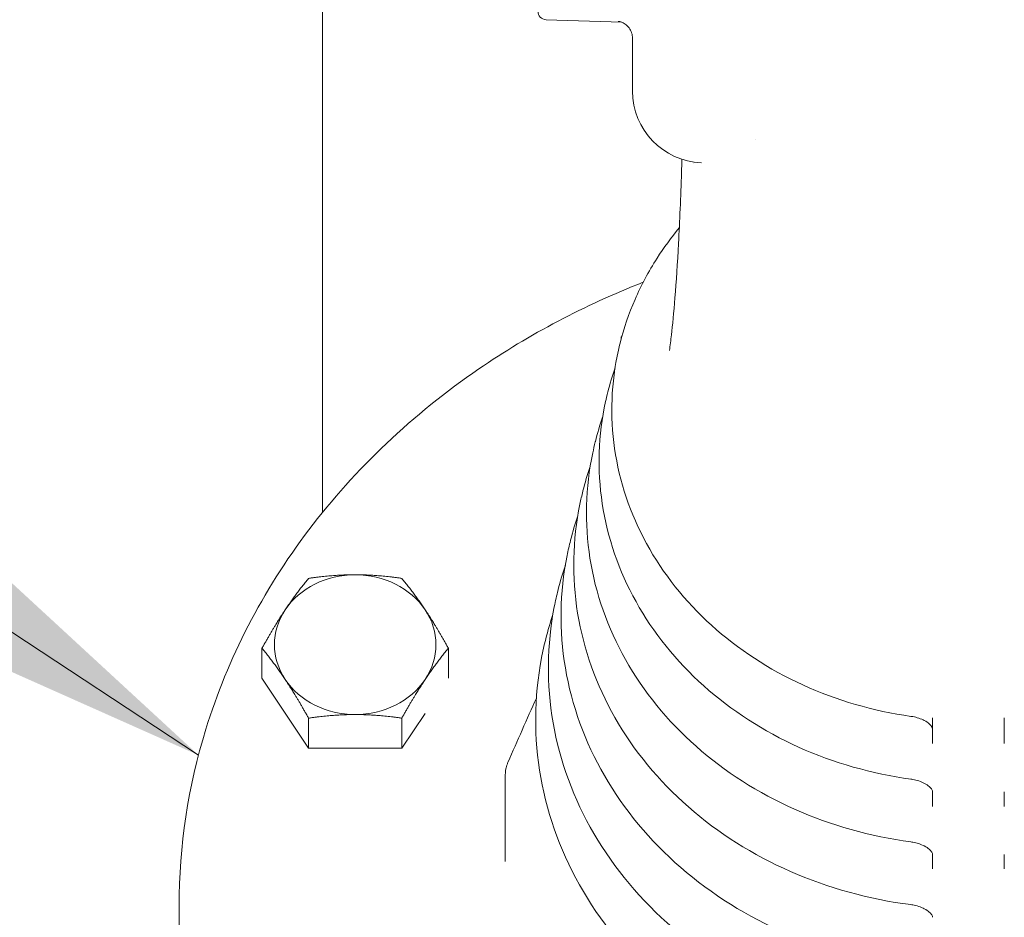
# Model space of a CAD drawing. Header units: inches. Extents: x 1 to 669, y 0 to 417.
# Tile 195 of 256: x 290.81 to 294.24, y 239.58 to 242.71. Entities that reach past the tile are written whole.
import ezdxf

# ---------------------------------------------------------------- set-up
doc = ezdxf.new("R2010")
doc.units = ezdxf.units.IN
doc.header["$LTSCALE"] = 12
doc.header["$MEASUREMENT"] = 0
doc.layers.add('D', color=2, linetype='CONTINUOUS')
doc.layers.add('X', color=1, linetype='CONTINUOUS')
doc.styles.get("Standard").update_dxf_attribs({"font": 'SIMPLEX.SHX', "width": 0.875})
doc.dimstyles.get("Standard").update_dxf_attribs({"dimscale": 28, "dimtxt": 0.125, "dimasz": 0.125, "dimexe": 0.04375, "dimexo": 0.0625, "dimgap": 0.04375, "dimtad": 0, "dimtih": 1, "dimtoh": 1, "dimdec": 4, "dimzin": 12, "dimdsep": 46, "dimlunit": 5, "dimtxsty": 'Standard', "dimcen": 0, "dimclrd": 256, "dimclre": 256, "dimclrt": 256, "dimadec": 1, "dimazin": 3, "dimtfac": 0.875, "dimtdec": 4, "dimtofl": 0, "dimtmove": 0, "dimatfit": 2, "dimfxl": 0, "dimtolj": 1, "dimtzin": 12, "dimlwd": 13, "dimlwe": 13, "dimarcsym": 0})

msp = doc.modelspace()

# ---------------------------------------------------------------- linework, layer by layer
at = {"layer": 'X', "lineweight": 0}
for p, q in [((291.86694, 240.99233), (291.86694, 243.22511)), ((292.90964, 242.69989), (292.64591, 242.7091)), ((292.9468, 242.46011), (292.9468, 242.64448)), ((292.90724, 241.59667), (292.90724, 241.60247)), ((292.9034, 241.5819), (292.90325, 241.5813)), ((292.86034, 241.41057), (292.86002, 241.4093)), ((292.81719, 241.23884), (292.81687, 241.23759)), ((292.77396, 241.06685), (292.77364, 241.06558)), ((292.7308, 240.89512), (292.73049, 240.89387)), ((292.68758, 240.72313), (292.68726, 240.72186)), ((292.64442, 240.55141), (292.6441, 240.55015)), ((291.65572, 240.414), (291.65572, 240.51863)), ((292.30524, 240.41431), (292.30524, 240.51863)), ((291.65572, 240.414), (291.8181, 240.17043)), ((291.8181, 240.17043), (291.8181, 240.27506)), ((292.14286, 240.17043), (292.22369, 240.29168)), ((292.14286, 240.17043), (292.14286, 240.27506)), ((293.99195, 240.23697), (293.99195, 240.18634)), ((294.24195, 240.18634), (294.24195, 240.23697)), ((291.8181, 240.17043), (292.14286, 240.17043)), ((292.50325, 240.07675), (292.50325, 239.77566)), ((293.99195, 239.96758), (293.99195, 240.01787)), ((294.24195, 240.01787), (294.24195, 239.96758)), ((293.99195, 239.74992), (293.99195, 239.79958)), ((294.24195, 239.79958), (294.24195, 239.74992)), ((291.36695, 239.45959), (291.36695, 239.62062))]:
    msp.add_line(p, q, dxfattribs=at)
for centre, radius, end in [((292.64695, 242.73908), 0.03, 268.00002), ((293.1968, 242.46011), 0.25, 267.64047)]:
    msp.add_arc(centre, radius, 180, end, dxfattribs=at)
for centre, major_axis, ratio, start_param, end_param in [((293.34519, 242.42719), (0.0063, 0.64639), 0.0484361, -1.7806098, -1.7806052), ((293.17663, 242.13093), (0.0099, 0.07938), 0.0000168, 0, 0.0000769), ((291.98048, 240.53119), (-0.28125, 0), 0.8660254, -1.5707963, -0.5235988), ((291.98048, 240.53119), (-0.28125, 0), 0.8660254, -2.6179939, -1.5707963), ((291.98048, 240.53119), (-0.28125, 0), 0.8660254, -0.5235988, 0.5235988), ((291.98048, 240.53119), (0.28125, 0), 0.8660254, -0.5235988, 0.5235988), ((291.98048, 240.53119), (0.28125, 0), 0.8660254, -2.6179939, -1.5707963), ((291.98048, 240.53119), (0.28125, 0), 0.8660254, -1.5707963, -0.5235988), ((293.92327, 240.32885), (-0.00676, -0.04752), 0.0000027, 0, 0.0001354), ((293.99354, 227.96033), (0.00017, -117.6112), 0.0000134, -1.6757091, -1.67537), ((294.24037, 227.96028), (0.00017, 117.61168), 0.0000134, -1.4662226, -1.4658836)]:
    msp.add_ellipse(centre, major_axis=major_axis, ratio=ratio, start_param=start_param, end_param=end_param, dxfattribs=at)
at = {"layer": 'X', "lineweight": 0, "extrusion": (1.68774e-15, -9.10208e-17, -1)}
msp.add_ellipse((293.92284, 240.10955), major_axis=(-0.00646, -0.04706), ratio=0.0000013, start_param=0, end_param=0.0000676, dxfattribs=at)
at = {"layer": 'X', "lineweight": 0, "extrusion": (1.7093e-15, -9.0848e-17, -1)}
msp.add_ellipse((293.92253, 239.89144), major_axis=(-0.00632, -0.04758), ratio=0.0000013, start_param=0, end_param=0.0000683, dxfattribs=at)
at = {"layer": 'X', "lineweight": 0, "extrusion": (1.74674e-15, -9.2707e-17, -1)}
msp.add_ellipse((293.92215, 239.67218), major_axis=(-0.00605, -0.04711), ratio=0.0000013, start_param=0, end_param=0.0000697, dxfattribs=at)
at = {"layer": 'X', "lineweight": 0}
for points, knots in [([(292.9468, 242.64448), (292.9468, 242.65096), (292.94573, 242.65751), (292.94162, 242.66968), (292.93857, 242.67545), (292.93095, 242.68558), (292.92626, 242.69007), (292.91882, 242.69526), (292.91635, 242.69672), (292.91197, 242.69892), (292.91004, 242.69976), (292.90704, 242.70089), (292.90588, 242.70128), (292.90325, 242.70209), (292.90192, 242.70243), (292.89991, 242.70289), (292.89919, 242.70302), (292.89789, 242.70326), (292.89751, 242.70331), (292.89725, 242.70335), (292.89721, 242.70335), (292.89721, 242.70335)], [0, 0, 0, 0, 0.01947149, 0.01947149, 0.03864769, 0.03864769, 0.05776152, 0.05776152, 0.06662291, 0.06662291, 0.07357767, 0.07357767, 0.07825255, 0.07825255, 0.08541784, 0.08541784, 0.09243942, 0.09243942, 0.10264174, 0.10264174, 0.10743447, 0.10743447, 0.10743447, 0.10743447]), ([(293.08214, 241.61037), (293.08618, 241.64442), (293.09056, 241.68913), (293.09908, 241.79586), (293.10329, 241.86041), (293.11104, 242.00681), (293.11455, 242.0914), (293.11773, 242.19256), (293.11817, 242.20758), (293.11859, 242.22265)], [0, 0, 0, 0, 0.21737029, 0.21737029, 0.454263, 0.454263, 0.71812903, 0.71812903, 0.76385236, 0.76385236, 0.76385236, 0.76385236]), ([(292.9034, 241.5819), (292.91642, 241.63368), (292.9338, 241.68461), (292.97686, 241.78361), (293.00255, 241.83168), (293.05559, 241.91451), (293.08151, 241.94997), (293.10968, 241.98397)], [0.21430574, 0.21430574, 0.21430574, 0.21430574, 0.3603069, 0.3603069, 0.50630806, 0.50630806, 0.62237464, 0.62237464, 0.62237464, 0.62237464]), ([(292.98396, 241.79438), (292.77994, 241.71437), (292.58721, 241.61263), (292.18121, 241.33421), (291.98027, 241.14401), (291.6578, 240.7184), (291.53619, 240.48313), (291.39845, 240.03634), (291.36695, 239.82849), (291.36695, 239.62062)], [5.1376007, 5.1376007, 5.1376007, 5.1376007, 5.3821258, 5.3821258, 5.7024982, 5.7024982, 6.0222885, 6.0222885, 6.2831853, 6.2831853, 6.2831853, 6.2831853]), ([(293.9165, 240.28134), (293.7853, 240.30001), (293.65753, 240.33717), (293.42193, 240.44481), (293.3141, 240.51523), (293.12964, 240.6822), (293.05291, 240.77861), (292.93862, 240.98736), (292.90081, 241.09954), (292.86776, 241.32813), (292.87226, 241.44444), (292.89932, 241.5652), (292.90123, 241.57326), (292.90325, 241.5813)], [4.8752618, 4.8752618, 4.8752618, 4.8752618, 5.1978745, 5.1978745, 5.5198932, 5.5198932, 5.8404272, 5.8404272, 6.1585927, 6.1585927, 6.4748093, 6.4748093, 6.497491, 6.497491, 6.497491, 6.497491]), ([(293.91638, 240.06249), (293.7804, 240.08117), (293.64786, 240.11899), (293.4032, 240.22924), (293.29109, 240.30159), (293.09898, 240.47349), (293.01888, 240.5729), (292.89912, 240.78844), (292.85921, 240.9044), (292.82344, 241.14094), (292.82734, 241.26141), (292.855, 241.38861), (292.85743, 241.39897), (292.86002, 241.4093)], [4.8696794, 4.8696794, 4.8696794, 4.8696794, 5.1921803, 5.1921803, 5.5141266, 5.5141266, 5.8346724, 5.8346724, 6.1529618, 6.1529618, 6.4693594, 6.4693594, 6.4974914, 6.4974914, 6.4974914, 6.4974914]), ([(293.91621, 239.84386), (293.77546, 239.86255), (293.63816, 239.90105), (293.38446, 240.01393), (293.26806, 240.08823), (293.06832, 240.2651), (292.98487, 240.36753), (292.85967, 240.58987), (292.81767, 240.70962), (292.77923, 240.9541), (292.78252, 241.07873), (292.81078, 241.21236), (292.81371, 241.225), (292.81687, 241.23759)], [4.8645294, 4.8645294, 4.8645294, 4.8645294, 5.1869765, 5.1869765, 5.5088927, 5.5088927, 5.8294568, 5.8294568, 6.1478235, 6.1478235, 6.4643183, 6.4643183, 6.4974914, 6.4974914, 6.4974914, 6.4974914]), ([(293.9161, 239.62507), (293.77058, 239.64376), (293.62852, 239.68294), (293.36578, 239.79841), (293.24511, 239.87464), (293.03772, 240.05643), (292.9509, 240.16186), (292.82023, 240.39097), (292.77614, 240.5145), (292.73498, 240.7669), (292.73767, 240.89569), (292.76649, 241.03577), (292.7699, 241.0507), (292.77364, 241.06558)], [4.8596515, 4.8596515, 4.8596515, 4.8596515, 5.1819985, 5.1819985, 5.5038474, 5.5038474, 5.8244163, 5.8244163, 6.1428871, 6.1428871, 6.4595418, 6.4595418, 6.4974914, 6.4974914, 6.4974914, 6.4974914]), ([(293.91595, 239.40649), (293.76567, 239.42519), (293.61885, 239.46505), (293.34707, 239.58314), (293.22213, 239.66131), (293.00711, 239.84806), (292.91695, 239.95651), (292.78085, 240.19242), (292.73467, 240.31972), (292.69083, 240.58006), (292.69292, 240.71299), (292.72229, 240.8595), (292.72618, 240.87673), (292.73049, 240.89387)], [4.8551299, 4.8551299, 4.8551299, 4.8551299, 5.1774307, 5.1774307, 5.4992528, 5.4992528, 5.8198347, 5.8198347, 6.1383689, 6.1383689, 6.4551065, 6.4551065, 6.4974912, 6.4974912, 6.4974912, 6.4974912]), ([(293.91585, 239.18775), (293.76082, 239.20646), (293.60923, 239.24698), (293.32843, 239.36766), (293.19921, 239.44776), (292.97656, 239.63943), (292.88304, 239.75087), (292.74148, 239.99354), (292.6932, 240.1246), (292.64665, 240.39286), (292.64811, 240.52994), (292.67801, 240.6829), (292.68238, 240.70243), (292.68726, 240.72186)], [4.8508295, 4.8508295, 4.8508295, 4.8508295, 5.1730401, 5.1730401, 5.4947996, 5.4947996, 5.8153815, 5.8153815, 6.1340041, 6.1340041, 6.4508839, 6.4508839, 6.4974913, 6.4974913, 6.4974913, 6.4974913]), ([(293.91572, 238.96922), (293.75593, 238.98793), (293.59959, 239.02913), (293.30976, 239.15243), (293.17627, 239.23447), (292.94601, 239.43109), (292.84914, 239.54554), (292.70214, 239.79499), (292.65179, 239.92984), (292.60255, 240.20601), (292.60342, 240.34723), (292.63383, 240.50662), (292.63865, 240.52845), (292.6441, 240.55015)], [4.8468277, 4.8468277, 4.8468277, 4.8468277, 5.1689983, 5.1689983, 5.4907338, 5.4907338, 5.8113251, 5.8113251, 6.1300003, 6.1300003, 6.4469512, 6.4469512, 6.4974913, 6.4974913, 6.4974913, 6.4974913]), ([(293.99195, 240.23699), (293.99195, 240.23882), (293.99166, 240.24134), (293.98687, 240.24868), (293.9841, 240.25201), (293.97582, 240.25923), (293.97012, 240.2632), (293.95756, 240.26979), (293.95096, 240.27261), (293.93737, 240.27712), (293.93027, 240.27893), (293.92096, 240.28065), (293.91873, 240.28102), (293.9165, 240.28134)], [0, 0, 0, 0, 0.0464673, 0.0464673, 0.0733005, 0.0733005, 0.10107698, 0.10107698, 0.12406723, 0.12406723, 0.14567448, 0.14567448, 0.15246017, 0.15246017, 0.15246017, 0.15246017]), ([(292.50325, 240.07675), (292.50325, 240.08815), (292.50521, 240.09977), (292.50997, 240.11421), (292.51126, 240.11757), (292.51269, 240.12088)], [0.000001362, 0.000001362, 0.000001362, 0.000001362, 0.035768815, 0.035768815, 0.046805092, 0.046805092, 0.046805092, 0.046805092]), ([(293.99195, 240.01819), (293.99195, 240.01998), (293.99167, 240.02224), (293.98758, 240.02906), (293.98485, 240.03255), (293.97647, 240.04006), (293.97066, 240.04418), (293.95796, 240.05089), (293.95133, 240.05373), (293.9377, 240.05824), (293.93058, 240.06005), (293.92112, 240.06178), (293.91874, 240.06216), (293.91638, 240.06249)], [0, 0, 0, 0, 0.043037, 0.043037, 0.07172051, 0.07172051, 0.10040443, 0.10040443, 0.12357418, 0.12357418, 0.14523963, 0.14523963, 0.15244464, 0.15244464, 0.15244464, 0.15244464]), ([(293.99195, 239.79991), (293.99195, 239.8017), (293.99168, 239.80402), (293.9873, 239.81104), (293.98452, 239.81449), (293.97608, 239.8219), (293.97026, 239.82595), (293.95752, 239.83257), (293.95085, 239.83537), (293.93715, 239.83981), (293.93, 239.84158), (293.92066, 239.84322), (293.91843, 239.84356), (293.91621, 239.84386)], [0, 0, 0, 0, 0.04466485, 0.04466485, 0.07294817, 0.07294817, 0.10144215, 0.10144215, 0.12465286, 0.12465286, 0.14636998, 0.14636998, 0.1531254, 0.1531254, 0.1531254, 0.1531254]), ([(293.99195, 239.58116), (293.99195, 239.58297), (293.99167, 239.58526), (293.98747, 239.59216), (293.98469, 239.59566), (293.9762, 239.60315), (293.97034, 239.60724), (293.95751, 239.61389), (293.95082, 239.61669), (293.93707, 239.6211), (293.9299, 239.62285), (293.92053, 239.62445), (293.91831, 239.62479), (293.9161, 239.62507)], [0, 0, 0, 0, 0.04360146, 0.04360146, 0.07241992, 0.07241992, 0.10121638, 0.10121638, 0.12453527, 0.12453527, 0.14631284, 0.14631284, 0.15304077, 0.15304077, 0.15304077, 0.15304077])]:
    msp.add_open_spline(points, degree=3, knots=knots, dxfattribs=at)
for points in [[(293.15915, 242.21001), (293.15915, 242.21001), (293.15915, 242.21001), (293.15915, 242.21001)], [(293.15998, 242.20949), (293.15998, 242.20949), (293.15998, 242.20949), (293.15998, 242.20949)], [(293.18653, 242.21032), (293.1865, 242.21032), (293.18648, 242.21032), (293.18648, 242.21032)], [(293.0754, 241.5564), (293.07766, 241.5736), (293.07992, 241.59166), (293.08214, 241.61037)], [(292.86034, 241.41057), (292.86757, 241.43931), (292.87609, 241.46779), (292.88587, 241.49592)], [(292.81719, 241.23884), (292.82439, 241.26752), (292.83285, 241.29596), (292.84253, 241.32406)], [(292.77396, 241.06685), (292.78118, 241.09557), (292.78961, 241.12405), (292.79923, 241.15221)], [(292.7308, 240.89513), (292.73801, 240.92379), (292.74638, 240.95222), (292.7559, 240.98034)], [(292.68758, 240.72313), (292.69479, 240.75183), (292.70314, 240.78031), (292.71261, 240.80849)], [(292.64442, 240.55141), (292.65162, 240.58005), (292.65992, 240.60848), (292.6693, 240.63663)], [(292.51269, 240.12088), (292.54547, 240.19652), (292.57854, 240.27141), (292.61176, 240.34501)], [(293.99195, 240.23697), (293.99195, 240.23698), (293.99195, 240.23698), (293.99195, 240.23699)], [(293.99195, 240.01819), (293.99195, 240.01819), (293.99195, 240.01819), (293.99195, 240.01819)], [(293.99195, 239.7999), (293.99195, 239.7999), (293.99195, 239.7999), (293.99195, 239.79991)], [(292.50325, 239.77566), (292.50325, 239.77566), (292.50325, 239.77565), (292.50325, 239.77565)], [(293.99195, 239.58115), (293.99195, 239.58115), (293.99195, 239.58115), (293.99195, 239.58116)]]:
    msp.add_open_spline(points, degree=3, dxfattribs=at)
for points, weights in [([(292.91037, 241.60806), (292.90881, 241.60529), (292.90724, 241.60247)], [1.71935229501, 1.71505140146, 1.7106008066]), ([(292.90724, 241.60247), (292.90783, 241.60176), (292.90842, 241.60104)], [1.7106008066, 1.71227590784, 1.71392980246]), ([(291.8181, 240.7622), (291.77459, 240.70949), (291.73691, 240.65297)], [1.7106008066, 1.84291623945, 1.84291623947]), ([(291.98048, 240.77476), (291.90512, 240.77476), (291.8181, 240.7622)], [1.84291623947, 1.84291623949, 1.7106008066]), ([(292.14286, 240.7622), (292.05584, 240.77476), (291.98048, 240.77476)], [1.7106008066, 1.84291623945, 1.84291623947]), ([(292.22405, 240.65297), (292.18637, 240.70949), (292.14286, 240.7622)], [1.84291623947, 1.84291623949, 1.7106008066]), ([(291.73691, 240.65297), (291.69923, 240.59645), (291.65572, 240.51863)], [1.84291623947, 1.84291623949, 1.7106008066]), ([(292.30524, 240.51863), (292.26173, 240.59645), (292.22405, 240.65297)], [1.7106008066, 1.84291623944, 1.84291623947]), ([(291.65572, 240.51863), (291.69923, 240.46592), (291.73691, 240.4094)], [1.7106008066, 1.84291623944, 1.84291623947]), ([(292.22405, 240.4094), (292.26173, 240.46592), (292.30524, 240.51863)], [1.84291623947, 1.84291623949, 1.7106008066]), ([(291.73691, 240.4094), (291.77459, 240.35288), (291.8181, 240.27506)], [1.84291623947, 1.84291623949, 1.7106008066]), ([(292.14286, 240.27506), (292.18637, 240.35288), (292.22405, 240.4094)], [1.7106008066, 1.84291623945, 1.84291623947]), ([(291.8181, 240.27506), (291.90512, 240.28762), (291.98048, 240.28762)], [1.7106008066, 1.84291623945, 1.84291623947]), ([(291.98048, 240.28762), (292.05584, 240.28762), (292.14286, 240.27506)], [1.84291623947, 1.84291623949, 1.7106008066])]:
    msp.add_rational_spline(points, weights, degree=2, dxfattribs=at)

# ---------------------------------------------------------------- leaders
at = {"layer": 'D', "annotation_type": 0, "has_hookline": 1, "hookline_direction": 1}
for points, text_width in [([(311.08447, 238.32953), (293.08842, 276.18), (289.58842, 276.18)], 33.25), ([(291.43448, 240.14606), (281.13819, 246.92588), (277.63819, 246.92588)], 32.22917)]:
    msp.add_leader(points, dimstyle='Standard', override={"dimgap": 0.04375, "dimtad": 0, "dimarcsym": 1}, dxfattribs=dict(at, text_width=text_width))

doc.saveas('drawing.dxf')
